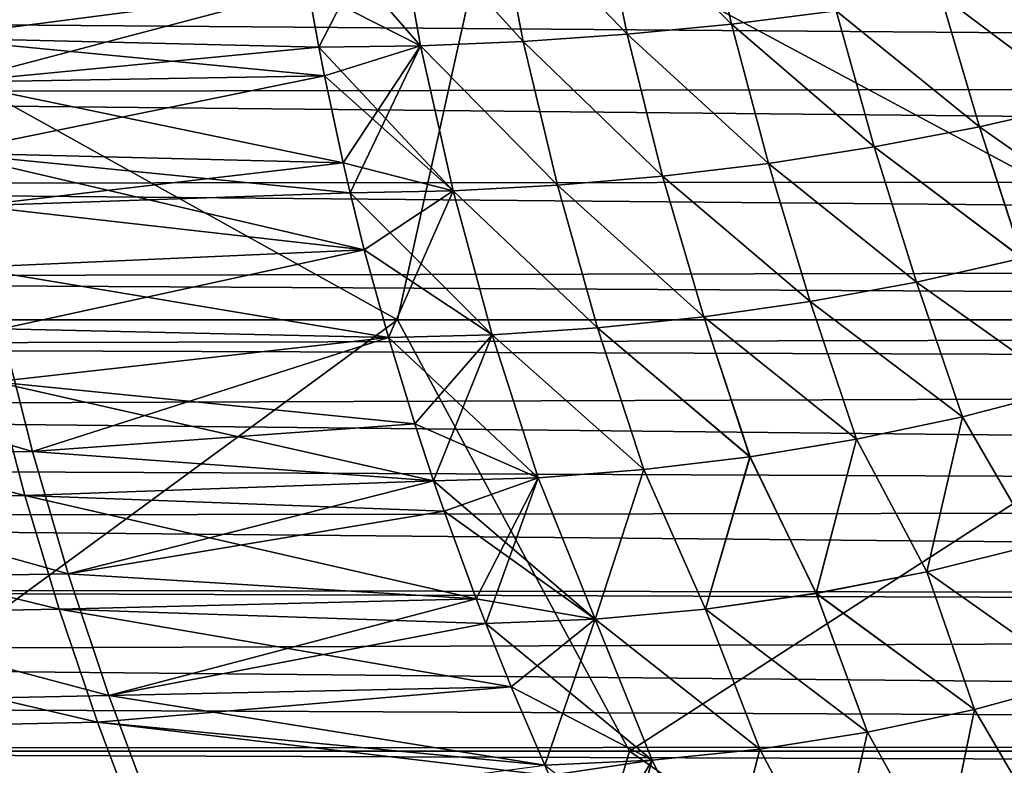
# Model space of a CAD drawing. Header units: metres. Extents: x -31 to 167, y -24 to 31.
# Tile 106 of 155: x 52 to 64, y -16 to -7. Entities that reach past the tile are written whole.
import ezdxf

# ---------------------------------------------------------------- set-up
doc = ezdxf.new("R2010")
doc.units = ezdxf.units.M
doc.layers.add('solid_12_381_042_XXX', color=7, linetype='CONTINUOUS')

msp = doc.modelspace()

# ---------------------------------------------------------------- linework, layer by layer
at = {"layer": 'solid_12_381_042_XXX'}
for points in [[(45.000435, -10.800428, 116.258232), (56.270439, -10.800459, 116.278328), (46.560791, -5.394961, 116.52739)], [(56.270439, -10.800459, 116.278328), (57.463856, -5.394969, 116.531799), (46.560791, -5.394961, 116.52739)], [(56.270439, -10.800459, 116.278328), (67.536781, -10.800325, 116.208992), (57.463856, -5.394969, 116.531799)], [(67.536781, -10.800325, 116.208992), (68.357224, -5.394898, 116.466179), (57.463856, -5.394969, 116.531799)], [(60.057178, -5.340731, 145.905411), (58.773548, -5.436352, 145.941269), (60.449528, -7.097618, 145.8582)], [(58.773617, -5.436345, 141.31105), (60.057274, -5.340721, 141.346909), (60.449177, -7.097653, 141.394104)], [(60.057178, -5.340731, 145.905411), (60.449528, -7.097618, 145.8582), (61.758472, -6.931803, 145.822205)], [(60.057274, -5.340721, 141.346909), (61.758034, -6.931861, 141.430099), (60.449177, -7.097653, 141.394104)], [(56.23111, -5.542705, 146.007706), (54.980492, -5.554643, 146.038162), (56.555134, -7.370288, 145.955978)], [(56.231129, -5.542702, 141.244598), (55.284603, -7.388365, 141.267395), (55.15173, -6.651789, 141.244125)], [(56.231129, -5.542702, 141.244598), (56.55505, -7.370287, 141.296326), (55.284603, -7.388365, 141.267395)], [(57.496826, -5.503476, 145.975388), (56.23111, -5.542705, 146.007706), (57.842823, -7.31623, 145.925156)], [(56.23111, -5.542705, 146.007706), (56.555134, -7.370288, 145.955978), (57.842823, -7.31623, 145.925156)], [(56.231129, -5.542702, 141.244598), (57.496872, -5.503471, 141.276932), (57.842651, -7.316236, 141.327148)], [(56.231129, -5.542702, 141.244598), (57.842651, -7.316236, 141.327148), (56.55505, -7.370287, 141.296326)], [(58.773548, -5.436352, 145.941269), (57.496826, -5.503476, 145.975388), (59.142632, -7.22555, 145.892548)], [(57.496826, -5.503476, 145.975388), (57.842823, -7.31623, 145.925156), (59.142632, -7.22555, 145.892548)], [(57.496872, -5.503471, 141.276932), (58.773617, -5.436345, 141.31105), (59.142372, -7.225568, 141.359772)], [(57.496872, -5.503471, 141.276932), (59.142372, -7.225568, 141.359772), (57.842651, -7.316236, 141.327148)], [(58.773548, -5.436352, 145.941269), (59.142632, -7.22555, 145.892548), (60.449528, -7.097618, 145.8582)], [(58.773617, -5.436345, 141.31105), (60.449177, -7.097653, 141.394104), (59.142372, -7.225568, 141.359772)], [(56.555134, -7.370288, 145.955978), (54.980492, -5.554643, 146.038162), (55.151722, -6.65176, 146.008179)], [(50.40247, -7.27072, 141.16507), (50.229313, -5.826244, 141.118637), (55.15173, -6.651789, 141.244125)], [(55.151722, -6.65176, 146.008179), (50.508831, -6.270144, 146.116135), (50.717628, -7.823331, 146.062439)], [(35.722015, -6.987936, 97.455101), (139.108139, -6.408076, 97.284027), (140.018234, -7.797938, 97.723351)], [(63.063908, -6.727623, 141.467636), (64.361664, -6.485603, 141.506592), (64.859451, -8.083801, 141.558563)], [(64.362259, -6.485486, 145.745712), (63.064426, -6.727537, 145.784668), (64.859268, -8.08385, 145.693756)], [(50.40247, -7.27072, 141.16507), (55.15173, -6.651789, 141.244125), (55.284603, -7.388365, 141.267395)], [(55.284603, -7.388369, 145.984924), (55.151722, -6.65176, 146.008179), (50.717628, -7.823331, 146.062439)], [(56.555134, -7.370288, 145.955978), (55.151722, -6.65176, 146.008179), (55.284603, -7.388369, 145.984924)], [(61.758034, -6.931861, 141.430099), (63.063908, -6.727623, 141.467636), (63.551861, -8.382229, 141.522202)], [(63.064426, -6.727537, 145.784668), (61.758472, -6.931803, 145.822205), (63.551704, -8.382266, 145.730118)], [(63.063908, -6.727623, 141.467636), (64.859451, -8.083801, 141.558563), (63.551861, -8.382229, 141.522202)], [(63.064426, -6.727537, 145.784668), (63.551704, -8.382266, 145.730118), (64.859268, -8.08385, 145.693756)], [(35.159969, -7.963207, 97.782082), (35.722015, -6.987936, 97.455101), (140.018234, -7.797938, 97.723351)], [(60.449177, -7.097653, 141.394104), (61.758034, -6.931861, 141.430099), (62.233196, -8.634864, 141.487167)], [(61.758472, -6.931803, 145.822205), (60.449528, -7.097618, 145.8582), (62.233063, -8.634891, 145.765152)], [(61.758034, -6.931861, 141.430099), (63.551861, -8.382229, 141.522202), (62.233196, -8.634864, 141.487167)], [(61.758472, -6.931803, 145.822205), (62.233063, -8.634891, 145.765152), (63.551704, -8.382266, 145.730118)], [(59.142372, -7.225568, 141.359772), (60.449177, -7.097653, 141.394104), (60.909264, -8.840903, 141.453613)], [(60.449528, -7.097618, 145.8582), (59.142632, -7.22555, 145.892548), (60.909161, -8.840922, 145.798706)], [(60.449177, -7.097653, 141.394104), (62.233196, -8.634864, 141.487167), (60.909264, -8.840903, 141.453613)], [(60.449528, -7.097618, 145.8582), (60.909161, -8.840922, 145.798706), (62.233063, -8.634891, 145.765152)], [(57.842651, -7.316236, 141.327148), (59.142372, -7.225568, 141.359772), (59.585819, -9.000864, 141.421616)], [(59.142632, -7.22555, 145.892548), (57.842823, -7.31623, 145.925156), (59.585743, -9.000877, 145.830704)], [(59.142372, -7.225568, 141.359772), (60.909264, -8.840903, 141.453613), (59.585819, -9.000864, 141.421616)], [(59.142632, -7.22555, 145.892548), (59.585743, -9.000877, 145.830704), (60.909161, -8.840922, 145.798706)], [(50.40247, -7.27072, 141.16507), (55.284603, -7.388365, 141.267395), (55.353981, -7.744163, 141.279541)], [(50.626747, -8.710361, 141.222092), (50.40247, -7.27072, 141.16507), (55.353981, -7.744163, 141.279541)], [(55.353973, -7.744128, 145.972763), (55.284603, -7.388369, 145.984924), (50.717628, -7.823331, 146.062439)], [(56.55505, -7.370287, 141.296326), (55.353981, -7.744163, 141.279541), (55.284603, -7.388365, 141.267395)], [(56.555134, -7.370288, 145.955978), (55.284603, -7.388369, 145.984924), (56.963341, -9.184855, 145.889633)], [(56.963341, -9.184855, 145.889633), (55.284603, -7.388369, 145.984924), (55.353973, -7.744128, 145.972763)], [(56.55505, -7.370287, 141.296326), (55.58762, -8.833554, 141.32045), (55.353981, -7.744163, 141.279541)], [(56.55505, -7.370287, 141.296326), (55.675682, -9.209341, 141.335876), (55.58762, -8.833554, 141.32045)], [(56.55505, -7.370287, 141.296326), (56.963364, -9.184849, 141.362686), (55.675682, -9.209341, 141.335876)], [(56.55505, -7.370287, 141.296326), (57.842651, -7.316236, 141.327148), (58.268604, -9.115321, 141.391281)], [(56.55505, -7.370287, 141.296326), (58.268604, -9.115321, 141.391281), (56.963364, -9.184849, 141.362686)], [(57.842823, -7.31623, 145.925156), (56.555134, -7.370288, 145.955978), (58.268555, -9.11533, 145.861038)], [(56.555134, -7.370288, 145.955978), (56.963341, -9.184855, 145.889633), (58.268555, -9.11533, 145.861038)], [(57.842651, -7.316236, 141.327148), (59.585819, -9.000864, 141.421616), (58.268604, -9.115321, 141.391281)], [(57.842823, -7.31623, 145.925156), (58.268555, -9.11533, 145.861038), (59.585743, -9.000877, 145.830704)], [(50.626747, -8.710361, 141.222092), (55.353981, -7.744163, 141.279541), (55.58762, -8.833554, 141.32045)], [(55.587612, -8.833514, 145.931854), (55.353973, -7.744128, 145.972763), (50.717628, -7.823331, 146.062439)], [(56.963341, -9.184855, 145.889633), (55.353973, -7.744128, 145.972763), (55.587612, -8.833514, 145.931854)], [(35.159969, -7.963207, 97.782082), (140.018234, -7.797938, 97.723351), (141.100845, -9.028365, 98.195457)], [(55.587612, -8.833514, 145.931854), (50.717628, -7.823331, 146.062439), (50.98597, -9.370778, 145.996506)], [(34.410034, -9.098486, 98.224548), (35.159969, -7.963207, 97.782082), (141.100845, -9.028365, 98.195457)], [(64.859268, -8.08385, 145.693756), (63.551704, -8.382266, 145.730118), (65.39463, -9.67654, 145.632294)], [(63.551861, -8.382229, 141.522202), (64.859451, -8.083801, 141.558563), (65.395432, -9.676303, 141.620041)], [(63.551704, -8.382266, 145.730118), (62.233063, -8.634891, 145.765152), (64.086281, -10.028316, 145.665085)], [(62.233196, -8.634864, 141.487167), (63.551861, -8.382229, 141.522202), (64.086975, -10.028139, 141.58725)], [(63.551704, -8.382266, 145.730118), (64.086281, -10.028316, 145.665085), (65.39463, -9.67654, 145.632294)], [(63.551861, -8.382229, 141.522202), (65.395432, -9.676303, 141.620041), (64.086975, -10.028139, 141.58725)], [(50.626747, -8.710361, 141.222092), (55.675682, -9.209341, 141.335876), (55.853596, -9.923183, 141.367035)], [(50.902142, -10.145166, 141.289688), (50.626747, -8.710361, 141.222092), (55.853596, -9.923183, 141.367035)], [(50.626747, -8.710361, 141.222092), (55.58762, -8.833554, 141.32045), (55.675682, -9.209341, 141.335876)], [(62.233063, -8.634891, 145.765152), (60.909161, -8.840922, 145.798706), (62.763653, -10.327049, 145.696671)], [(60.909264, -8.840903, 141.453613), (62.233196, -8.634864, 141.487167), (62.764236, -10.326924, 141.555649)], [(62.233063, -8.634891, 145.765152), (62.763653, -10.327049, 145.696671), (64.086281, -10.028316, 145.665085)], [(62.233196, -8.634864, 141.487167), (64.086975, -10.028139, 141.58725), (62.764236, -10.326924, 141.555649)], [(55.675682, -9.209346, 145.916443), (55.587612, -8.833514, 145.931854), (50.98597, -9.370778, 145.996506)], [(56.963341, -9.184855, 145.889633), (55.587612, -8.833514, 145.931854), (55.675682, -9.209346, 145.916443)], [(60.909161, -8.840922, 145.798706), (59.585743, -9.000877, 145.830704), (61.43298, -10.571823, 145.726913)], [(59.585819, -9.000864, 141.421616), (60.909264, -8.840903, 141.453613), (61.433445, -10.571741, 141.525421)], [(60.909161, -8.840922, 145.798706), (61.43298, -10.571823, 145.726913), (62.763653, -10.327049, 145.696671)], [(60.909264, -8.840903, 141.453613), (62.764236, -10.326924, 141.555649), (61.433445, -10.571741, 141.525421)], [(33.539204, -10.276634, 98.752991), (34.410034, -9.098486, 98.224548), (142.312897, -10.059208, 98.650414)], [(34.410034, -9.098486, 98.224548), (141.100845, -9.028365, 98.195457), (142.312897, -10.059208, 98.650414)], [(58.268555, -9.11533, 145.861038), (56.963341, -9.184855, 145.889633), (58.772377, -10.901114, 145.78299)], [(56.963364, -9.184849, 141.362686), (58.268604, -9.115321, 141.391281), (58.77261, -10.901089, 141.46933)], [(59.585743, -9.000877, 145.830704), (58.268555, -9.11533, 145.861038), (60.100479, -10.763032, 145.755707)], [(58.268555, -9.11533, 145.861038), (58.772377, -10.901114, 145.78299), (60.100479, -10.763032, 145.755707)], [(58.268604, -9.115321, 141.391281), (59.585819, -9.000864, 141.421616), (60.10083, -10.762983, 141.496613)], [(58.268604, -9.115321, 141.391281), (60.10083, -10.762983, 141.496613), (58.77261, -10.901089, 141.46933)], [(59.585743, -9.000877, 145.830704), (60.100479, -10.763032, 145.755707), (61.43298, -10.571823, 145.726913)], [(59.585819, -9.000864, 141.421616), (61.433445, -10.571741, 141.525421), (60.10083, -10.762983, 141.496613)], [(55.853584, -9.923141, 145.885284), (55.675682, -9.209346, 145.916443), (50.98597, -9.370778, 145.996506)], [(56.963364, -9.184849, 141.362686), (55.853596, -9.923183, 141.367035), (55.675682, -9.209341, 141.335876)], [(56.963341, -9.184855, 145.889633), (55.675682, -9.209346, 145.916443), (57.454887, -10.986508, 145.80867)], [(57.454887, -10.986508, 145.80867), (55.675682, -9.209346, 145.916443), (55.853584, -9.923141, 145.885284)], [(56.963364, -9.184849, 141.362686), (56.154217, -11.019629, 141.419662), (55.853596, -9.923183, 141.367035)], [(56.963364, -9.184849, 141.362686), (57.455002, -10.986498, 141.443649), (56.154217, -11.019629, 141.419662)], [(56.963341, -9.184855, 145.889633), (57.454887, -10.986508, 145.80867), (58.772377, -10.901114, 145.78299)], [(56.963364, -9.184849, 141.362686), (58.77261, -10.901089, 141.46933), (57.455002, -10.986498, 141.443649)], [(55.853584, -9.923141, 145.885284), (50.98597, -9.370778, 145.996506), (51.313858, -10.912485, 145.918365)], [(50.902142, -10.145166, 141.289688), (55.853596, -9.923183, 141.367035), (56.154217, -11.019629, 141.419662)], [(56.154221, -11.019634, 145.832642), (55.853584, -9.923141, 145.885284), (51.313858, -10.912485, 145.918365)], [(57.454887, -10.986508, 145.80867), (55.853584, -9.923141, 145.885284), (56.154221, -11.019634, 145.832642)], [(33.539204, -10.276634, 98.752991), (142.312897, -10.059208, 98.650414), (143.617035, -10.880744, 99.050568)], [(64.086281, -10.028316, 145.665085), (62.763653, -10.327049, 145.696671), (64.653412, -11.671844, 145.589645)], [(62.764236, -10.326924, 141.555649), (64.086975, -10.028139, 141.58725), (64.653831, -11.67172, 141.662689)], [(51.228657, -11.575138, 141.367874), (50.902142, -10.145166, 141.289688), (56.154217, -11.019629, 141.419662)], [(32.867714, -11.125199, 99.175873), (33.539204, -10.276634, 98.752991), (143.617035, -10.880744, 99.050568)], [(62.763653, -10.327049, 145.696671), (61.43298, -10.571823, 145.726913), (63.337635, -12.012645, 145.616837)], [(61.433445, -10.571741, 141.525421), (62.764236, -10.326924, 141.555649), (63.337986, -12.012555, 141.635498)], [(62.763653, -10.327049, 145.696671), (63.337635, -12.012645, 145.616837), (64.653412, -11.671844, 145.589645)], [(62.764236, -10.326924, 141.555649), (64.653831, -11.67172, 141.662689), (63.337986, -12.012555, 141.635498)], [(61.43298, -10.571823, 145.726913), (60.100479, -10.763032, 145.755707), (62.0107, -12.293195, 145.642838)], [(60.10083, -10.762983, 141.496613), (61.433445, -10.571741, 141.525421), (62.010983, -12.293135, 141.609482)], [(61.43298, -10.571823, 145.726913), (62.0107, -12.293195, 145.642838), (63.337635, -12.012645, 145.616837)], [(61.433445, -10.571741, 141.525421), (63.337986, -12.012555, 141.635498), (62.010983, -12.293135, 141.609482)], [(45.000435, -10.800428, 116.258232), (48.908806, -16.199303, 115.866379), (56.270439, -10.800459, 116.278328)], [(56.270439, -10.800459, 116.278328), (48.908806, -16.199303, 115.866379), (59.172604, -16.199272, 115.857788)], [(56.270439, -10.800459, 116.278328), (59.172604, -16.199272, 115.857788), (67.536781, -10.800325, 116.208992)], [(60.100479, -10.763032, 145.755707), (58.772377, -10.901114, 145.78299), (60.679024, -12.513699, 145.667603)], [(58.77261, -10.901089, 141.46933), (60.10083, -10.762983, 141.496613), (60.679234, -12.513661, 141.584717)], [(67.536781, -10.800325, 116.208992), (59.172604, -16.199272, 115.857788), (69.439552, -16.199038, 115.815475)], [(60.100479, -10.763032, 145.755707), (60.679024, -12.513699, 145.667603), (62.0107, -12.293195, 145.642838)], [(60.10083, -10.762983, 141.496613), (62.010983, -12.293135, 141.609482), (60.679234, -12.513661, 141.584717)], [(32.867714, -11.125199, 99.175873), (143.617035, -10.880744, 99.050568), (145.00322, -11.50598, 99.377716)], [(46.576374, -10.959523, 145.980118), (51.701294, -12.448452, 145.828003), (51.313858, -10.912485, 145.918365)], [(46.576374, -10.959523, 145.980118), (46.88044, -12.511749, 145.882599), (51.701294, -12.448452, 145.828003)], [(56.154221, -11.019634, 145.832642), (51.313858, -10.912485, 145.918365), (51.701294, -12.448452, 145.828003)], [(58.772377, -10.901114, 145.78299), (57.454887, -10.986508, 145.80867), (59.349026, -12.674387, 145.69104)], [(57.455002, -10.986498, 141.443649), (58.77261, -10.901089, 141.46933), (59.349163, -12.674367, 141.561279)], [(58.772377, -10.901114, 145.78299), (59.349026, -12.674387, 145.69104), (60.679024, -12.513699, 145.667603)], [(58.77261, -10.901089, 141.46933), (60.679234, -12.513661, 141.584717), (59.349163, -12.674367, 141.561279)], [(51.228657, -11.575138, 141.367874), (56.154217, -11.019629, 141.419662), (56.484013, -12.102571, 141.477417)], [(56.484001, -12.102528, 145.774902), (56.154221, -11.019634, 145.832642), (51.701294, -12.448452, 145.828003)], [(57.455002, -10.986498, 141.443649), (56.484013, -12.102571, 141.477417), (56.154217, -11.019629, 141.419662)], [(57.454887, -10.986508, 145.80867), (56.154221, -11.019634, 145.832642), (58.027126, -12.77549, 145.713074)], [(58.027126, -12.77549, 145.713074), (56.154221, -11.019634, 145.832642), (56.484001, -12.102528, 145.774902)], [(57.455002, -10.986498, 141.443649), (56.719345, -12.816065, 141.518616), (56.484013, -12.102571, 141.477417)], [(57.455002, -10.986498, 141.443649), (58.027191, -12.77548, 141.539246), (56.719345, -12.816065, 141.518616)], [(57.454887, -10.986508, 145.80867), (58.027126, -12.77549, 145.713074), (59.349026, -12.674387, 145.69104)], [(57.455002, -10.986498, 141.443649), (59.349163, -12.674367, 141.561279), (58.027191, -12.77548, 141.539246)], [(32.214512, -11.904788, 99.594948), (32.867714, -11.125199, 99.175873), (145.00322, -11.50598, 99.377716)], [(32.214512, -11.904788, 99.594948), (145.00322, -11.50598, 99.377716), (145.000137, -13.103047, 100.295914)], [(46.23489, -11.633854, 141.307587), (51.228657, -11.575138, 141.367874), (51.606293, -13.000277, 141.456665)], [(51.228657, -11.575138, 141.367874), (56.484013, -12.102571, 141.477417), (56.719345, -12.816065, 141.518616)], [(51.606293, -13.000277, 141.456665), (51.228657, -11.575138, 141.367874), (56.719345, -12.816065, 141.518616)], [(46.528175, -13.075844, 141.40361), (46.23489, -11.633854, 141.307587), (51.606293, -13.000277, 141.456665)], [(64.653412, -11.671844, 145.589645), (63.337635, -12.012645, 145.616837), (64.262802, -13.61104, 145.520126)], [(63.337986, -12.012555, 141.635498), (64.653831, -11.67172, 141.662689), (64.262566, -13.611098, 141.732178)], [(31.576689, -12.619415, 100.004761), (32.214512, -11.904788, 99.594948), (145.000137, -13.103047, 100.295914)], [(63.337635, -12.012645, 145.616837), (62.0107, -12.293195, 145.642838), (62.890617, -13.952858, 145.542328)], [(62.010983, -12.293135, 141.609482), (63.337986, -12.012555, 141.635498), (62.890427, -13.952893, 141.709991)], [(63.337986, -12.012555, 141.635498), (64.262566, -13.611098, 141.732178), (62.890427, -13.952893, 141.709991)], [(63.337635, -12.012645, 145.616837), (62.890617, -13.952858, 145.542328), (64.262802, -13.61104, 145.520126)], [(56.719349, -12.816071, 145.733688), (56.484001, -12.102528, 145.774902), (51.701294, -12.448452, 145.828003)], [(58.027126, -12.77549, 145.713074), (56.484001, -12.102528, 145.774902), (56.719349, -12.816071, 145.733688)], [(62.0107, -12.293195, 145.642838), (60.679024, -12.513699, 145.667603), (61.508183, -14.222981, 145.563416)], [(60.679234, -12.513661, 141.584717), (62.010983, -12.293135, 141.609482), (61.508038, -14.222999, 141.688889)], [(62.010983, -12.293135, 141.609482), (62.890427, -13.952893, 141.709991), (61.508038, -14.222999, 141.688889)], [(62.0107, -12.293195, 145.642838), (61.508183, -14.222981, 145.563416), (62.890617, -13.952858, 145.542328)], [(46.88044, -12.511749, 145.882599), (52.148273, -13.978679, 145.725418), (51.701294, -12.448452, 145.828003)], [(46.88044, -12.511749, 145.882599), (47.236481, -14.06062, 145.771866), (52.148273, -13.978679, 145.725418)], [(56.719349, -12.816071, 145.733688), (51.701294, -12.448452, 145.828003), (52.148273, -13.978679, 145.725418)], [(60.679024, -12.513699, 145.667603), (59.349026, -12.674387, 145.69104), (60.122795, -14.421371, 145.583344)], [(59.349163, -12.674367, 141.561279), (60.679234, -12.513661, 141.584717), (60.1227, -14.421374, 141.668976)], [(60.679234, -12.513661, 141.584717), (61.508038, -14.222999, 141.688889), (60.1227, -14.421374, 141.668976)], [(60.679024, -12.513699, 145.667603), (60.122795, -14.421371, 145.583344), (61.508183, -14.222981, 145.563416)], [(30.951338, -13.270737, 100.399155), (31.576689, -12.619415, 100.004761), (145.000137, -13.103047, 100.295914)], [(59.349026, -12.674387, 145.69104), (58.027126, -12.77549, 145.713074), (58.741768, -14.547984, 145.602005)], [(58.027191, -12.77548, 141.539246), (59.349163, -12.674367, 141.561279), (58.741718, -14.54798, 141.650314)], [(59.349163, -12.674367, 141.561279), (60.1227, -14.421374, 141.668976), (58.741718, -14.54798, 141.650314)], [(59.349026, -12.674387, 145.69104), (58.741768, -14.547984, 145.602005), (60.122795, -14.421371, 145.583344)], [(58.027191, -12.77548, 141.539246), (56.850605, -13.196148, 141.541611), (56.719345, -12.816065, 141.518616)], [(58.027126, -12.77549, 145.713074), (56.719349, -12.816071, 145.733688), (58.741768, -14.547984, 145.602005)], [(58.027191, -12.77548, 141.539246), (57.252857, -14.293698, 141.61203), (56.850605, -13.196148, 141.541611)], [(58.027191, -12.77548, 141.539246), (57.372028, -14.601841, 141.632904), (57.252857, -14.293698, 141.61203)], [(58.027191, -12.77548, 141.539246), (58.741718, -14.54798, 141.650314), (57.372028, -14.601841, 141.632904)], [(51.606293, -13.000277, 141.456665), (56.719345, -12.816065, 141.518616), (56.850605, -13.196148, 141.541611)], [(56.850594, -13.196108, 145.710709), (56.719349, -12.816071, 145.733688), (52.148273, -13.978679, 145.725418)], [(58.741768, -14.547984, 145.602005), (56.719349, -12.816071, 145.733688), (56.850594, -13.196108, 145.710709)], [(46.528175, -13.075844, 141.40361), (51.606293, -13.000277, 141.456665), (52.035042, -14.420579, 141.55603)], [(51.606293, -13.000277, 141.456665), (56.850605, -13.196148, 141.541611), (57.252857, -14.293698, 141.61203)], [(52.035042, -14.420579, 141.55603), (51.606293, -13.000277, 141.456665), (57.252857, -14.293698, 141.61203)], [(30.951338, -13.270737, 100.399155), (145.000137, -13.103047, 100.295914), (144.99913, -14.334244, 101.087318)], [(46.865452, -14.515112, 141.511078), (46.528175, -13.075844, 141.40361), (52.035042, -14.420579, 141.55603)], [(30.023396, -14.153244, 100.965912), (30.951338, -13.270737, 100.399155), (144.99913, -14.334244, 101.087318)], [(57.252842, -14.293655, 145.640289), (56.850594, -13.196108, 145.710709), (52.148273, -13.978679, 145.725418)], [(58.741768, -14.547984, 145.602005), (56.850594, -13.196108, 145.710709), (57.252842, -14.293655, 145.640289)], [(62.890427, -13.952893, 141.709991), (64.262566, -13.611098, 141.732178), (64.816986, -15.314865, 141.833405)], [(64.262802, -13.61104, 145.520126), (62.890617, -13.952858, 145.542328), (64.816765, -15.31494, 145.418915)], [(47.236481, -14.06062, 145.771866), (52.654797, -15.503166, 145.610611), (52.148273, -13.978679, 145.725418)], [(57.252842, -14.293655, 145.640289), (52.148273, -13.978679, 145.725418), (52.654797, -15.503166, 145.610611)], [(61.508038, -14.222999, 141.688889), (62.890427, -13.952893, 141.709991), (63.489681, -15.675628, 141.817551)], [(62.890617, -13.952858, 145.542328), (61.508183, -14.222981, 145.563416), (63.489502, -15.675679, 145.434769)], [(62.890427, -13.952893, 141.709991), (64.816986, -15.314865, 141.833405), (63.489681, -15.675628, 141.817551)], [(62.890617, -13.952858, 145.542328), (63.489502, -15.675679, 145.434769), (64.816765, -15.31494, 145.418915)], [(29.048815, -14.988964, 101.542625), (30.023396, -14.153244, 100.965912), (144.999191, -14.552721, 101.23642)], [(30.023396, -14.153244, 100.965912), (144.99913, -14.334244, 101.087318), (144.999191, -14.552721, 101.23642)], [(47.236481, -14.06062, 145.771866), (47.644489, -15.606136, 145.647934), (52.654797, -15.503166, 145.610611)], [(60.1227, -14.421374, 141.668976), (61.508038, -14.222999, 141.688889), (62.148903, -15.962521, 141.80249)], [(61.508183, -14.222981, 145.563416), (60.122795, -14.421371, 145.583344), (62.148769, -15.962554, 145.449829)], [(61.508038, -14.222999, 141.688889), (63.489681, -15.675628, 141.817551), (62.148903, -15.962521, 141.80249)], [(61.508183, -14.222981, 145.563416), (62.148769, -15.962554, 145.449829), (63.489502, -15.675679, 145.434769)], [(52.035042, -14.420579, 141.55603), (57.252857, -14.293698, 141.61203), (57.372028, -14.601841, 141.632904)], [(57.372025, -14.601829, 145.619415), (57.252842, -14.293655, 145.640289), (52.654797, -15.503166, 145.610611)], [(58.741768, -14.547984, 145.602005), (57.252842, -14.293655, 145.640289), (57.372025, -14.601829, 145.619415)], [(46.865452, -14.515112, 141.511078), (52.035042, -14.420579, 141.55603), (52.514915, -15.836048, 141.666)], [(47.246723, -15.95166, 141.63002), (46.865452, -14.515112, 141.511078), (52.514915, -15.836048, 141.666)], [(52.035042, -14.420579, 141.55603), (57.372028, -14.601841, 141.632904), (57.691418, -15.394859, 141.688828)], [(52.514915, -15.836048, 141.666), (52.035042, -14.420579, 141.55603), (57.691418, -15.394859, 141.688828)], [(58.741718, -14.54798, 141.650314), (60.1227, -14.421374, 141.668976), (60.801292, -16.175175, 141.788254)], [(60.122795, -14.421371, 145.583344), (58.741768, -14.547984, 145.602005), (60.801205, -16.175194, 145.464066)], [(60.1227, -14.421374, 141.668976), (62.148903, -15.962521, 141.80249), (60.801292, -16.175175, 141.788254)], [(60.122795, -14.421371, 145.583344), (60.801205, -16.175194, 145.464066), (62.148769, -15.962554, 145.449829)], [(29.048815, -14.988964, 101.542625), (144.999191, -14.552721, 101.23642), (144.999847, -16.108591, 102.38446)], [(57.691402, -15.394817, 145.563492), (57.372025, -14.601829, 145.619415), (52.654797, -15.503166, 145.610611)], [(58.741768, -14.547984, 145.602005), (57.372025, -14.601829, 145.619415), (59.453465, -16.313227, 145.477402)], [(59.453465, -16.313227, 145.477402), (57.372025, -14.601829, 145.619415), (57.691402, -15.394817, 145.563492)], [(58.741718, -14.54798, 141.650314), (57.691418, -15.394859, 141.688828), (57.372028, -14.601841, 141.632904)], [(58.741718, -14.54798, 141.650314), (58.1119, -16.375629, 141.762451), (57.691418, -15.394859, 141.688828)], [(58.741718, -14.54798, 141.650314), (59.453503, -16.313217, 141.774902), (58.1119, -16.375629, 141.762451)], [(58.741718, -14.54798, 141.650314), (60.801292, -16.175175, 141.788254), (59.453503, -16.313217, 141.774902)], [(58.741768, -14.547984, 145.602005), (59.453465, -16.313227, 145.477402), (60.801205, -16.175194, 145.464066)], [(28.300056, -15.579073, 101.976013), (29.048815, -14.988964, 101.542625), (144.999847, -16.108591, 102.38446)], [(52.514915, -15.836048, 141.666), (57.691418, -15.394859, 141.688828), (58.1119, -16.375629, 141.762451)], [(58.1119, -16.375631, 145.489868), (57.691402, -15.394817, 145.563492), (52.654797, -15.503166, 145.610611)], [(59.453465, -16.313227, 145.477402), (57.691402, -15.394817, 145.563492), (58.1119, -16.375631, 145.489868)], [(64.816765, -15.31494, 145.418915), (63.489502, -15.675679, 145.434769), (64.448578, -17.31583, 145.310989)], [(63.489681, -15.675628, 141.817551), (64.816986, -15.314865, 141.833405), (64.449112, -17.315676, 141.94133)], [(47.644489, -15.606136, 145.647934), (53.220867, -17.021914, 145.483582), (52.654797, -15.503166, 145.610611)], [(58.1119, -16.375631, 145.489868), (52.654797, -15.503166, 145.610611), (53.220867, -17.021914, 145.483582)], [(27.498253, -16.170813, 102.433601), (28.300056, -15.579073, 101.976013), (144.999847, -16.108591, 102.38446)], [(47.644489, -15.606136, 145.647934), (48.104477, -17.148296, 145.510803), (53.220867, -17.021914, 145.483582)], [(63.489502, -15.675679, 145.434769), (62.148769, -15.962554, 145.449829), (63.084396, -17.648439, 145.320328)], [(62.148903, -15.962521, 141.80249), (63.489681, -15.675628, 141.817551), (63.084801, -17.648344, 141.931992)], [(63.489502, -15.675679, 145.434769), (63.084396, -17.648439, 145.320328), (64.448578, -17.31583, 145.310989)], [(63.489681, -15.675628, 141.817551), (64.449112, -17.315676, 141.94133), (63.084801, -17.648344, 141.931992)], [(47.246723, -15.95166, 141.63002), (52.514915, -15.836048, 141.666), (53.045902, -17.246683, 141.786545)], [(52.514915, -15.836048, 141.666), (58.1119, -16.375629, 141.762451), (58.168343, -16.502453, 141.772339)], [(53.045902, -17.246683, 141.786545), (52.514915, -15.836048, 141.666), (58.168343, -16.502453, 141.772339)], [(47.671982, -17.385489, 141.760406), (47.246723, -15.95166, 141.63002), (53.045902, -17.246683, 141.786545)], [(62.148769, -15.962554, 145.449829), (60.801205, -16.175194, 145.464066), (61.706818, -17.896839, 145.329132)], [(60.801292, -16.175175, 141.788254), (62.148903, -15.962521, 141.80249), (61.707085, -17.89679, 141.923187)], [(62.148769, -15.962554, 145.449829), (61.706818, -17.896839, 145.329132), (63.084396, -17.648439, 145.320328)], [(62.148903, -15.962521, 141.80249), (63.084801, -17.648344, 141.931992), (61.707085, -17.89679, 141.923187)], [(27.498253, -16.170813, 102.433601), (144.999847, -16.108591, 102.38446), (145.000061, -16.576696, 102.761856)], [(26.636492, -16.768229, 102.920319), (27.498253, -16.170813, 102.433601), (145.000061, -16.576696, 102.761856)], [(57.58477, -21.588102, 115.393066), (59.172604, -16.199272, 115.857788), (48.908806, -16.199303, 115.866379)], [(50.178066, -21.589066, 115.392883), (57.58477, -21.588102, 115.393066), (48.908806, -16.199303, 115.866379)], [(57.58477, -21.588102, 115.393066), (66.917816, -21.58287, 115.38726), (59.172604, -16.199272, 115.857788)], [(66.917816, -21.58287, 115.38726), (69.439552, -16.199038, 115.815475), (59.172604, -16.199272, 115.857788)], [(60.801205, -16.175194, 145.464066), (59.453465, -16.313227, 145.477402), (60.322754, -18.060213, 145.337372)], [(59.453503, -16.313217, 141.774902), (60.801292, -16.175175, 141.788254), (60.322884, -18.060194, 141.914948)], [(60.801205, -16.175194, 145.464066), (60.322754, -18.060213, 145.337372), (61.706818, -17.896839, 145.329132)], [(60.801292, -16.175175, 141.788254), (61.707085, -17.89679, 141.923187), (60.322884, -18.060194, 141.914948)], [(59.453503, -16.313217, 141.774902), (58.168343, -16.502453, 141.772339), (58.1119, -16.375629, 141.762451)], [(59.453465, -16.313227, 145.477402), (58.1119, -16.375631, 145.489868), (60.322754, -18.060213, 145.337372)], [(59.453503, -16.313217, 141.774902), (58.685123, -17.617306, 141.862823), (58.168343, -16.502453, 141.772339)], [(59.453503, -16.313217, 141.774902), (58.93837, -18.136238, 141.907166), (58.685123, -17.617306, 141.862823)], [(59.453503, -16.313217, 141.774902), (60.322884, -18.060194, 141.914948), (58.93837, -18.136238, 141.907166)]]:
    msp.add_3dface(points, dxfattribs=at)

doc.saveas('drawing.dxf')
